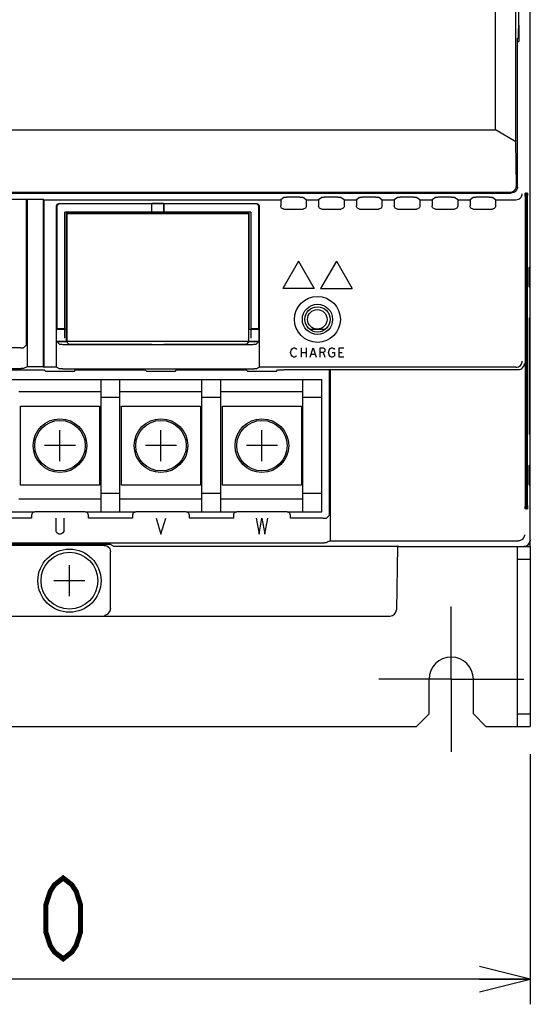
# Model space of a CAD drawing. Extents: x 123 to 1619, y 128 to 1105.
# Tile 14 of 31: x 924 to 1005, y 458 to 614. Entities that reach past the tile are written whole.
import ezdxf

# ---------------------------------------------------------------- set-up
doc = ezdxf.new("R2010")
doc.units = 0
doc.header["$LTSCALE"] = 92.4
doc.linetypes.add('CENTER', pattern=[0.6, 0.375, -0.075, 0.075, -0.075])
doc.layers.get('0').update_dxf_attribs({"linetype": 'CONTINUOUS'})
for name, color, linetype in [('ALL_AXIS', 7, 'CONTINUOUS'), ('ALL_CURVE', 7, 'CONTINUOUS'), ('ALL_DIM', 7, 'CONTINUOUS'), ('ALL_FEATURES', 7, 'CONTINUOUS')]:
    doc.layers.add(name, color=color, linetype=linetype)
doc.dimstyles.get("Standard").update_dxf_attribs({"dimtxt": 2.5, "dimasz": 2.5, "dimexe": 1.25, "dimexo": 0.625, "dimtad": 1, "dimcen": 2.5, "dimazin": 3, "dimtfac": 1, "dimtmove": 0, "dimatfit": 3})

# ---------------------------------------------------------------- blocks, each defined once
blk = doc.blocks.new('_OPEN')
at = {"color": 0, "linetype": 'BYBLOCK'}
for p, q in [((0, 0), (-1, 0.25)), ((-1, -0.25), (0, 0)), ((-1, 0), (0, 0))]:
    blk.add_line(p, q, dxfattribs=at)
blk = doc.blocks.new('*D5')
at = {"layer": 'ALL_DIM', "color": 2, "linetype": 'CONTINUOUS'}
for p, q in [((835, 497.76), (835, 458.5)), ((1005, 498.15), (1005, 458.5)), ((835, 462.5), (920, 462.5)), ((1005, 462.5), (920, 462.5))]:
    blk.add_line(p, q, dxfattribs=at)
at = {"layer": 'ALL_DIM', "color": 2, "linetype": 'CONTINUOUS', "xscale": 8, "yscale": 8, "zscale": 8, "rotation": 180}
blk.add_blockref('_OPEN', (835, 462.5), dxfattribs=at)
at = {"layer": 'ALL_DIM', "color": 2, "linetype": 'CONTINUOUS', "xscale": 8, "yscale": 8, "zscale": 8}
blk.add_blockref('_OPEN', (1005, 462.5), dxfattribs=at)

msp = doc.modelspace()

# ---------------------------------------------------------------- linework, layer by layer
at = {"color": 7, "linetype": 'CONTINUOUS'}
for p, q in [((918.997, 557.5), (972, 557.5)), ((937, 536.5), (937, 557.5)), ((940, 536.5), (940, 557.5)), ((953, 536.5), (953, 557.5)), ((956, 536.5), (956, 557.5)), ((969, 536.5), (969, 557.5)), ((972, 536.5), (972, 557.5)), ((937, 555.5), (924, 555.5)), ((953, 555.5), (940, 555.5)), ((969, 555.5), (956, 555.5)), ((940, 554.6), (937, 554.6)), ((956, 554.6), (953, 554.6)), ((972, 554.6), (969, 554.6)), ((924.25, 553.25), (936.75, 553.25)), ((924.25, 540.75), (924.25, 553.25)), ((936.75, 553.25), (936.75, 540.75)), ((940.25, 553.25), (952.75, 553.25)), ((940.25, 540.75), (940.25, 553.25)), ((952.75, 553.25), (952.75, 540.75)), ((956.25, 553.25), (968.75, 553.25)), ((956.25, 540.75), (956.25, 553.25)), ((968.75, 553.25), (968.75, 540.75)), ((936.75, 540.75), (924.25, 540.75)), ((952.75, 540.75), (940.25, 540.75)), ((968.75, 540.75), (956.25, 540.75)), ((937, 538.5), (924, 538.5)), ((940, 539.4), (937, 539.4)), ((953, 538.5), (940, 538.5)), ((956, 539.4), (953, 539.4)), ((969, 538.5), (956, 538.5)), ((972, 539.4), (969, 539.4)), ((918.5, 536.5), (926.5, 536.5)), ((934.5, 536.5), (942.5, 536.5)), ((950.5, 536.5), (958.5, 536.5)), ((966.5, 536.5), (972, 536.5))]:
    msp.add_line(p, q, dxfattribs=at)
at = {"color": 40, "linetype": 'CONTINUOUS'}
for p, q in [((930.5, 544.55), (930.5, 549.45)), ((946.5, 544.55), (946.5, 549.45)), ((962.5, 544.55), (962.5, 549.45)), ((932.95, 547), (928.05, 547)), ((948.95, 547), (944.05, 547)), ((964.95, 547), (960.05, 547))]:
    msp.add_line(p, q, dxfattribs=at)
at = {"color": 7, "linetype": 'CONTINUOUS'}
for centre, radius in [((930.5, 547), 4.25), ((930.5, 547), 4), ((946.5, 547), 4.25), ((946.5, 547), 4), ((962.5, 547), 4.25), ((962.5, 547), 4)]:
    msp.add_circle(centre, radius, dxfattribs=at)
at = {"layer": 'ALL_AXIS', "color": 7, "linetype": 'CONTINUOUS'}
for p, q in [((1005, 575.367), (1004.816, 575.183)), ((970.051, 565.45), (972.549, 565.45)), ((1005, 540.633), (1004.816, 540.817))]:
    msp.add_line(p, q, dxfattribs=at)
at = {"layer": 'ALL_AXIS', "color": 7, "linetype": 'CENTER'}
for q in [(992.5, 521.5), (981, 510), (1004, 510), (992.5, 498.5)]:
    msp.add_line((992.5, 510), q, dxfattribs=at)
at = {"layer": 'ALL_AXIS', "color": 7, "linetype": 'CONTINUOUS'}
for points in [[(1004.816, 575.183), (1004.811, 575.146), (1004.806, 575.046), (1004.801, 574.888), (1004.797, 574.678), (1004.794, 574.426), (1004.792, 574.142), (1004.791, 573.839), (1004.791, 573.528), (1004.792, 573.225), (1004.794, 572.941), (1004.797, 572.689), (1004.801, 572.479), (1004.806, 572.321), (1004.811, 572.221), (1004.816, 572.184)], [(1004.816, 543.816), (1004.811, 543.779), (1004.806, 543.679), (1004.801, 543.521), (1004.797, 543.311), (1004.794, 543.059), (1004.792, 542.775), (1004.791, 542.472), (1004.791, 542.161), (1004.792, 541.858), (1004.794, 541.574), (1004.797, 541.322), (1004.801, 541.112), (1004.806, 540.954), (1004.811, 540.854), (1004.816, 540.817)]]:
    msp.add_lwpolyline(points, dxfattribs=at)
for centre, radius in [((971.27, 567), 1.55), ((932, 525.6), 5), ((932, 525.6), 4.5)]:
    msp.add_circle(centre, radius, dxfattribs=at)
msp.add_arc((992.5, 510), 3.5, 0, 180, dxfattribs=at)
at = {"layer": 'ALL_CURVE', "color": 4, "linetype": 'CONTINUOUS'}
for p, q in [((968.3, 576.2), (965.8, 571.87)), ((968.3, 576.2), (970.8, 571.87)), ((974.3, 576.2), (971.8, 571.87)), ((974.3, 576.2), (976.8, 571.87)), ((970.8, 571.87), (965.8, 571.87)), ((971.8, 571.87), (976.8, 571.87)), ((967.05, 561.75), (967.144, 562.125)), ((967.144, 561.375), (967.05, 561.75)), ((967.144, 562.125), (967.331, 562.375)), ((967.331, 562.375), (967.519, 562.5)), ((967.519, 562.5), (967.706, 562.5)), ((967.706, 562.5), (967.894, 562.375)), ((967.894, 562.375), (967.987, 562.25)), ((968.737, 562.5), (968.737, 561)), ((968.737, 561.75), (969.487, 561.75)), ((969.487, 562.5), (969.487, 561)), ((970.144, 561), (970.612, 562.5)), ((970.612, 562.5), (971.081, 561)), ((971.737, 562.5), (972.206, 562.5)), ((971.737, 561), (971.737, 562.5)), ((972.206, 561.75), (971.737, 561.75)), ((972.206, 562.5), (972.394, 562.375)), ((972.394, 561.875), (972.206, 561.75)), ((972.206, 561.75), (972.487, 561)), ((972.394, 562.375), (972.487, 562.25)), ((972.487, 562), (972.394, 561.875)), ((972.487, 562.25), (972.487, 562)), ((973.05, 561.75), (973.144, 562.125)), ((973.144, 561.375), (973.05, 561.75)), ((973.144, 562.125), (973.331, 562.375)), ((973.331, 562.375), (973.519, 562.5)), ((973.519, 562.5), (973.706, 562.5)), ((973.612, 561.75), (973.987, 561.75)), ((973.706, 562.5), (973.894, 562.375)), ((973.894, 562.375), (973.987, 562.25)), ((973.987, 561.75), (973.987, 561.25)), ((974.737, 562.5), (975.487, 562.5)), ((974.737, 561), (974.737, 562.5)), ((974.737, 561.75), (975.206, 561.75)), ((967.331, 561.125), (967.144, 561.375)), ((967.519, 561), (967.331, 561.125)), ((967.706, 561), (967.519, 561)), ((967.894, 561.125), (967.706, 561)), ((967.987, 561.25), (967.894, 561.125)), ((970.331, 561.5), (970.894, 561.5)), ((973.331, 561.125), (973.144, 561.375)), ((973.519, 561), (973.331, 561.125)), ((973.706, 561), (973.519, 561)), ((973.894, 561.125), (973.706, 561)), ((973.987, 561.25), (973.894, 561.125)), ((975.487, 561), (974.737, 561)), ((929.87, 533.417), (929.87, 535.5)), ((931.12, 535.5), (931.12, 533.417)), ((945.72, 535.5), (946.501, 533)), ((946.501, 533), (947.283, 535.5)), ((961.57, 535.5), (962.039, 533)), ((962.039, 533), (962.508, 535.5)), ((962.508, 535.5), (962.976, 533)), ((962.976, 533), (963.445, 535.5)), ((930.026, 533.208), (929.87, 533.417)), ((930.339, 533), (930.026, 533.208)), ((930.651, 533), (930.339, 533)), ((930.964, 533.208), (930.651, 533)), ((931.12, 533.417), (930.964, 533.208))]:
    msp.add_line(p, q, dxfattribs=at)
at = {"layer": 'ALL_CURVE', "color": 40, "linetype": 'CONTINUOUS'}
for p, q in [((932, 523.15), (932, 528.05)), ((934.45, 525.6), (929.55, 525.6))]:
    msp.add_line(p, q, dxfattribs=at)
at = {"layer": 'ALL_DIM', "color": 2, "linetype": 'CONTINUOUS', "const_width": 0.8}
msp.add_lwpolyline([(931.008, 465.7), (929.632, 466.767), (928.944, 467.833), (928.256, 469.967), (928.256, 474.233), (928.944, 476.367), (929.632, 477.433), (931.008, 478.5), (932.384, 477.433), (933.072, 476.367), (933.76, 474.233), (933.76, 469.967), (933.072, 467.833), (932.384, 466.767), (931.008, 465.7)], dxfattribs=at)
at = {"layer": 'ALL_FEATURES', "color": 7, "linetype": 'CONTINUOUS'}
for p, q in [((1005, 571.991), (1005, 782.009)), ((999.5, 597), (999.5, 659.73)), ((1002.744, 595.138), (1002.744, 656.357)), ((1003.157, 631.153), (1003.157, 613.014)), ((1003.232, 613.62), (1003.231, 630.514)), ((1003.156, 612.669), (1003.157, 613.014)), ((1003.23, 613.352), (1003.194, 611.286)), ((1003, 611.5), (1003.136, 611.636)), ((1003, 588), (1003, 611.5)), ((1003.142, 611.786), (1003.151, 612.3)), ((1003.151, 612.3), (1003.156, 612.669)), ((1003.01, 611), (1003, 611)), ((1003.01, 611), (1003.18, 611)), ((1003.01, 588.043), (1003.01, 611)), ((837.279, 597), (999.5, 597)), ((1002.744, 595.138), (999.5, 597)), ((1002.83, 588.17), (1002.744, 595.138)), ((1002.985, 587.82), (1003.01, 588.043)), ((838, 587), (1002, 587)), ((838.157, 587.157), (1001.843, 587.157)), ((1002.977, 587.798), (1002.985, 587.82)), ((1004.195, 586.501), (1004.196, 537.369)), ((1004.239, 587), (1004.204, 587)), ((1004.248, 537.497), (1004.247, 586.632)), ((1004.283, 586.501), (1004.283, 537.369)), ((1004.326, 587), (1004.291, 587)), ((1004.335, 537.497), (1004.335, 586.632)), ((1004.37, 586.501), (1004.37, 537.369)), ((1004.414, 587), (1004.379, 587)), ((1004.422, 537.497), (1004.422, 586.632)), ((1004.457, 586.501), (1004.457, 537.369)), ((1004.501, 587), (1004.466, 587)), ((1004.51, 537.497), (1004.509, 586.632)), ((1004.544, 586.501), (1004.545, 537.369)), ((1004.588, 587), (1004.553, 587)), ((1004.597, 537.497), (1004.596, 586.632)), ((925.2, 586), (917.763, 585.999)), ((925.287, 586.067), (925.2, 586)), ((925.2, 562.989), (925.2, 586)), ((925.287, 586.067), (927.832, 586.067)), ((925.287, 586.067), (925.287, 559.49)), ((927.832, 586.067), (928, 585.938)), ((927.832, 586.067), (927.832, 559.49)), ((928, 585.938), (965.476, 585.938)), ((928, 559.407), (928, 585.938)), ((930.43, 585.37), (961.57, 585.37)), ((945, 585.3), (930.5, 585.3)), ((945.042, 585.342), (945, 585.3)), ((945, 585.3), (945, 583.8)), ((946.958, 585.342), (945.042, 585.342)), ((945.053, 583.747), (945.042, 585.342)), ((946.947, 583.747), (946.958, 585.342)), ((946.958, 585.342), (947, 585.3)), ((961.5, 585.3), (947, 585.3)), ((947, 583.8), (947, 585.3)), ((965.983, 586.328), (965.476, 585.938)), ((965.476, 585.938), (965.476, 584.976)), ((968.517, 586.341), (966.387, 586.341)), ((969.524, 585.938), (969.017, 586.328)), ((969.524, 585.938), (971.476, 585.938)), ((969.524, 585.938), (969.524, 584.976)), ((971.983, 586.328), (971.476, 585.938)), ((971.476, 585.938), (971.476, 584.976)), ((974.517, 586.341), (972.387, 586.341)), ((975.524, 585.938), (975.017, 586.328)), ((975.524, 585.938), (977.476, 585.938)), ((975.524, 585.938), (975.524, 584.976)), ((977.983, 586.328), (977.476, 585.938)), ((977.476, 585.938), (977.476, 584.976)), ((980.517, 586.341), (978.387, 586.341)), ((981.524, 585.938), (981.017, 586.328)), ((981.524, 585.938), (983.476, 585.938)), ((981.524, 585.938), (981.524, 584.976)), ((983.983, 586.328), (983.476, 585.938)), ((983.476, 585.938), (983.476, 584.976)), ((986.517, 586.341), (984.387, 586.341)), ((987.524, 585.938), (987.017, 586.328)), ((987.524, 585.938), (989.476, 585.938)), ((987.524, 585.938), (987.524, 584.976)), ((989.983, 586.328), (989.476, 585.938)), ((989.476, 585.938), (989.476, 584.976)), ((992.517, 586.341), (990.387, 586.341)), ((993.524, 585.938), (993.017, 586.328)), ((993.524, 585.938), (995.476, 585.938)), ((993.524, 585.938), (993.524, 584.976)), ((995.983, 586.328), (995.476, 585.938)), ((995.476, 585.938), (995.476, 584.976)), ((998.517, 586.341), (996.387, 586.341)), ((999.524, 585.938), (999.017, 586.328)), ((999.524, 585.938), (1002.728, 585.938)), ((999.524, 585.938), (999.524, 584.976)), ((1002.745, 585.938), (1002.728, 585.938)), ((929.93, 559.407), (929.93, 584.87)), ((930, 584.8), (930, 565.5)), ((960.75, 584), (931.25, 584)), ((931.25, 564), (931.25, 584)), ((945, 583.8), (931.5, 583.8)), ((931.57, 583.73), (931.5, 583.8)), ((931.5, 583.8), (931.5, 565.5)), ((960.43, 583.73), (931.57, 583.73)), ((931.57, 583.73), (931.57, 563.57)), ((945.053, 583.747), (945, 583.8)), ((946.947, 583.747), (945.053, 583.747)), ((946.947, 583.747), (947, 583.8)), ((960.5, 583.8), (947, 583.8)), ((960.43, 583.73), (960.5, 583.8)), ((960.43, 563.57), (960.43, 583.73)), ((960.5, 565.5), (960.5, 583.8)), ((960.75, 584), (960.75, 564)), ((962, 565.5), (962, 584.8)), ((962.07, 584.87), (962.07, 559.407)), ((965.976, 584.476), (969.024, 584.476)), ((971.976, 584.476), (975.024, 584.476)), ((977.976, 584.476), (981.024, 584.476)), ((983.976, 584.476), (987.024, 584.476)), ((989.976, 584.476), (993.024, 584.476)), ((995.976, 584.476), (999.024, 584.476)), ((1004.794, 572.993), (1005, 573)), ((1005.009, 571.991), (1004.816, 572.184)), ((1005.026, 570.974), (1005.009, 571.991)), ((1005.026, 545.026), (1005.026, 570.974)), ((1004.938, 567.236), (1004.888, 567.236)), ((1004.95, 566.786), (1004.952, 566.44)), ((929.958, 565.458), (930, 565.5)), ((929.958, 565.458), (931.553, 565.447)), ((929.958, 563.542), (929.958, 565.458)), ((931.25, 565.5), (930, 565.5)), ((931.553, 565.447), (931.5, 565.5)), ((931.553, 563.553), (931.553, 565.447)), ((960.447, 565.447), (960.5, 565.5)), ((960.447, 565.447), (962.042, 565.458)), ((960.447, 563.553), (960.447, 565.447)), ((962, 565.5), (960.75, 565.5)), ((962.042, 565.458), (962, 565.5)), ((962.042, 563.542), (962.042, 565.458)), ((929.958, 563.542), (931.553, 563.553)), ((929.958, 563.542), (930.437, 563.063)), ((930, 563.5), (931.5, 563.5)), ((931.5, 563.5), (931.902, 563.098)), ((931.57, 563.57), (931.553, 563.553)), ((931.57, 563.57), (960.43, 563.57)), ((931.902, 563.098), (945, 563.098)), ((945, 563.098), (945.052, 563.046)), ((947, 563.098), (946.948, 563.046)), ((947, 563.098), (960.098, 563.098)), ((960.098, 563.098), (960.5, 563.5)), ((960.43, 563.57), (960.447, 563.553)), ((960.447, 563.553), (962.042, 563.542)), ((960.5, 563.5), (962, 563.5)), ((962.042, 563.542), (961.563, 563.063)), ((924.228, 562.5), (919.05, 562.5)), ((925.2, 562.989), (924.728, 562.517)), ((930.937, 563.046), (961.063, 563.046)), ((919.05, 559.202), (924.355, 559.203)), ((925.287, 559.49), (924.728, 559.211)), ((927.832, 559.49), (925.287, 559.49)), ((927.832, 559.49), (928, 559.407)), ((929.93, 559.407), (928, 559.407)), ((928.192, 558.808), (928.017, 558.983)), ((930.437, 559.153), (929.93, 559.407)), ((930.937, 559.145), (961.19, 559.145)), ((931.808, 558.791), (932.238, 558.792)), ((932.808, 558.808), (932.983, 558.983)), ((933.553, 558.998), (933.983, 559)), ((944.192, 558.808), (944.017, 558.983)), ((947.808, 558.791), (948.238, 558.792)), ((948.808, 558.808), (948.983, 558.983)), ((949.553, 558.998), (949.983, 559)), ((960.192, 558.808), (960.017, 558.983)), ((961.563, 559.153), (962.07, 559.407)), ((1002.728, 559.407), (962.07, 559.407)), ((963.808, 558.791), (964.237, 558.792)), ((964.808, 558.808), (964.983, 558.983)), ((965.553, 558.998), (965.983, 559)), ((973.2, 559), (965.983, 559)), ((973.287, 559.044), (973.2, 559)), ((973.2, 535.989), (973.2, 559)), ((973.287, 559.044), (1003.091, 559.044)), ((973.287, 559.044), (973.287, 531.909)), ((1002.728, 559.407), (1002.745, 559.407)), ((1003.108, 559.044), (1003.091, 559.044)), ((1004.875, 549.215), (1004.874, 549.562)), ((1004.938, 548.764), (1004.888, 548.764)), ((1005.009, 544.009), (1005.026, 545.026)), ((1005, 543), (1004.794, 543.007)), ((1005.009, 544.009), (1004.816, 543.816)), ((1005, 531), (1005, 544.009)), ((1004.204, 537), (1004.239, 537)), ((1004.291, 537), (1004.326, 537)), ((1004.379, 537), (1004.414, 537)), ((1004.466, 537), (1004.501, 537)), ((1004.553, 537), (1004.588, 537)), ((926, 535.5), (919, 535.5)), ((926, 536), (926, 535.5)), ((934.5, 536.5), (926.5, 536.5)), ((935, 535.5), (935, 536)), ((942, 535.5), (935, 535.5)), ((942, 536), (942, 535.5)), ((950.5, 536.5), (942.5, 536.5)), ((951, 535.5), (951, 536)), ((958, 535.5), (951, 535.5)), ((958, 536), (958, 535.5)), ((966.5, 536.5), (958.5, 536.5)), ((967, 535.5), (967, 536)), ((972.228, 535.5), (967, 535.5)), ((973.2, 535.989), (972.728, 535.517)), ((973.287, 531.909), (972.728, 531.63)), ((973.287, 531.909), (1003.091, 531.909)), ((1003.091, 531.909), (1003.108, 531.91)), ((840.772, 531.621), (972.355, 531.622)), ((937.501, 531.2), (902.499, 531.2)), ((939, 531.091), (938.517, 531.332)), ((984, 531), (982.86, 531.01)), ((984, 531), (983.825, 520.983)), ((984, 531), (984, 531.074)), ((984, 531), (1005, 531)), ((984.2, 531), (984.052, 531.074)), ((1003, 502.5), (1003, 531)), ((938.5, 521.174), (938.5, 530.201)), ((1003, 529), (1005, 529)), ((938.5, 521.174), (938.499, 521.14)), ((857.174, 520), (982.826, 520)), ((989, 504.5), (989, 510)), ((996, 504.5), (996, 510)), ((987, 502.5), (989, 504.5)), ((996, 504.5), (998, 502.5)), ((1003, 504.5), (1005, 504.5)), ((853, 502.5), (987, 502.5)), ((998, 502.5), (1005, 502.5))]:
    msp.add_line(p, q, dxfattribs=at)
at = {"layer": 'ALL_FEATURES', "color": 3, "linetype": 'CONTINUOUS'}
msp.add_line((1005, 531), (1005, 502.5), dxfattribs=at)
at = {"layer": 'ALL_FEATURES', "color": 7, "linetype": 'CONTINUOUS'}
for points in [[(1003.232, 613.62), (1003.231, 613.486), (1003.23, 613.352)], [(1003.136, 611.636), (1003.138, 611.655), (1003.14, 611.706), (1003.142, 611.786)], [(1003.194, 611.286), (1003.192, 611.175), (1003.188, 611.085), (1003.184, 611.023), (1003.18, 611)], [(1001.843, 587.157), (1002.039, 587.177), (1002.231, 587.237), (1002.414, 587.34), (1002.579, 587.488), (1002.713, 587.682), (1002.801, 587.914), (1002.83, 588.17)], [(1003, 588), (1002.975, 587.777), (1002.901, 587.566), (1002.782, 587.376), (1002.624, 587.218), (1002.434, 587.099), (1002.223, 587.025), (1002, 587)], [(1002.745, 585.938), (1002.96, 585.965), (1003.151, 586.029), (1003.313, 586.12), (1003.447, 586.231), (1003.555, 586.355), (1003.638, 586.49), (1003.697, 586.629), (1003.732, 586.771), (1003.745, 586.912)], [(1004.195, 586.501), (1004.196, 586.631), (1004.196, 586.751), (1004.198, 586.854), (1004.2, 586.933), (1004.202, 586.983), (1004.204, 587)], [(1004.239, 587), (1004.241, 586.983), (1004.243, 586.933), (1004.245, 586.854), (1004.247, 586.752), (1004.247, 586.632)], [(1004.283, 586.501), (1004.283, 586.631), (1004.284, 586.751), (1004.285, 586.854)], [(1004.285, 586.854), (1004.287, 586.933), (1004.289, 586.983), (1004.291, 587)], [(1004.326, 587), (1004.329, 586.983), (1004.331, 586.933), (1004.332, 586.854)], [(1004.332, 586.854), (1004.334, 586.752), (1004.335, 586.632)], [(1004.37, 586.501), (1004.37, 586.631), (1004.371, 586.751), (1004.372, 586.854)], [(1004.372, 586.854), (1004.374, 586.933), (1004.376, 586.983), (1004.379, 587)], [(1004.414, 587), (1004.416, 586.983), (1004.418, 586.933), (1004.42, 586.854)], [(1004.42, 586.854), (1004.421, 586.752), (1004.422, 586.632)], [(1004.457, 586.501), (1004.457, 586.631), (1004.458, 586.751), (1004.46, 586.854)], [(1004.46, 586.854), (1004.461, 586.933), (1004.464, 586.983), (1004.466, 587)], [(1004.501, 587), (1004.503, 586.983), (1004.505, 586.933), (1004.507, 586.854)], [(1004.507, 586.854), (1004.508, 586.752), (1004.509, 586.632)], [(1004.544, 586.501), (1004.545, 586.631), (1004.546, 586.751), (1004.547, 586.854)], [(1004.547, 586.854), (1004.549, 586.933), (1004.551, 586.983), (1004.553, 587)], [(1004.588, 587), (1004.59, 586.983), (1004.592, 586.933), (1004.594, 586.854)], [(1004.594, 586.854), (1004.596, 586.752), (1004.596, 586.632)], [(929.93, 584.87), (929.947, 585), (929.997, 585.12), (930.076, 585.224), (930.18, 585.303), (930.3, 585.353), (930.43, 585.37)], [(930.5, 585.3), (930.37, 585.283), (930.25, 585.233), (930.146, 585.154), (930.067, 585.05), (930.017, 584.93), (930, 584.8)], [(962, 584.8), (961.983, 584.93), (961.933, 585.05), (961.854, 585.154), (961.75, 585.233), (961.63, 585.283), (961.5, 585.3)], [(961.57, 585.37), (961.7, 585.353), (961.82, 585.303), (961.924, 585.224), (962.003, 585.12), (962.053, 585), (962.07, 584.87)], [(965.976, 584.476), (965.846, 584.493), (965.726, 584.543), (965.623, 584.623), (965.543, 584.726), (965.493, 584.846), (965.476, 584.976)], [(965.983, 586.328), (965.996, 586.331), (966.026, 586.333), (966.073, 586.336), (966.135, 586.338), (966.21, 586.339), (966.296, 586.34), (966.387, 586.341)], [(968.517, 586.341), (968.613, 586.341), (968.704, 586.34), (968.79, 586.339), (968.865, 586.338), (968.927, 586.336), (968.974, 586.333), (969.004, 586.331), (969.017, 586.328)], [(969.524, 584.976), (969.507, 584.846), (969.457, 584.726), (969.377, 584.623), (969.274, 584.543), (969.154, 584.493), (969.024, 584.476)], [(971.976, 584.476), (971.846, 584.493), (971.726, 584.543), (971.623, 584.623), (971.543, 584.726), (971.493, 584.846), (971.476, 584.976)], [(971.983, 586.328), (971.996, 586.331), (972.026, 586.333), (972.073, 586.336), (972.135, 586.338), (972.21, 586.339), (972.296, 586.34), (972.387, 586.341)], [(974.517, 586.341), (974.613, 586.341), (974.704, 586.34), (974.79, 586.339), (974.865, 586.338), (974.927, 586.336), (974.974, 586.333), (975.004, 586.331), (975.017, 586.328)], [(975.524, 584.976), (975.507, 584.846), (975.457, 584.726), (975.377, 584.623), (975.274, 584.543), (975.154, 584.493), (975.024, 584.476)], [(977.976, 584.476), (977.846, 584.493), (977.726, 584.543), (977.623, 584.623), (977.543, 584.726), (977.493, 584.846), (977.476, 584.976)], [(977.983, 586.328), (977.996, 586.331), (978.026, 586.333), (978.073, 586.336), (978.135, 586.338), (978.21, 586.339), (978.296, 586.34), (978.387, 586.341)], [(980.517, 586.341), (980.613, 586.341), (980.704, 586.34), (980.79, 586.339), (980.865, 586.338), (980.927, 586.336), (980.974, 586.333), (981.004, 586.331), (981.017, 586.328)], [(981.524, 584.976), (981.507, 584.846), (981.457, 584.726), (981.377, 584.623), (981.274, 584.543), (981.154, 584.493), (981.024, 584.476)], [(983.976, 584.476), (983.846, 584.493), (983.726, 584.543), (983.623, 584.623), (983.543, 584.726), (983.493, 584.846), (983.476, 584.976)], [(983.983, 586.328), (983.996, 586.331), (984.026, 586.333), (984.073, 586.336), (984.135, 586.338), (984.21, 586.339), (984.296, 586.34), (984.387, 586.341)], [(986.517, 586.341), (986.613, 586.341), (986.704, 586.34), (986.79, 586.339), (986.865, 586.338), (986.927, 586.336), (986.974, 586.333), (987.004, 586.331), (987.017, 586.328)], [(987.524, 584.976), (987.507, 584.846), (987.457, 584.726), (987.377, 584.623), (987.274, 584.543), (987.154, 584.493), (987.024, 584.476)], [(989.976, 584.476), (989.846, 584.493), (989.726, 584.543), (989.623, 584.623), (989.543, 584.726), (989.493, 584.846), (989.476, 584.976)], [(989.983, 586.328), (989.996, 586.331), (990.026, 586.333), (990.073, 586.336), (990.135, 586.338), (990.21, 586.339), (990.296, 586.34), (990.387, 586.341)], [(992.517, 586.341), (992.613, 586.341), (992.704, 586.34), (992.79, 586.339), (992.865, 586.338), (992.927, 586.336), (992.974, 586.333), (993.004, 586.331), (993.017, 586.328)], [(993.524, 584.976), (993.507, 584.846), (993.457, 584.726), (993.377, 584.623), (993.274, 584.543), (993.154, 584.493), (993.024, 584.476)], [(995.976, 584.476), (995.846, 584.493), (995.726, 584.543), (995.623, 584.623), (995.543, 584.726), (995.493, 584.846), (995.476, 584.976)], [(995.983, 586.328), (995.996, 586.331), (996.026, 586.333), (996.073, 586.336), (996.135, 586.338), (996.21, 586.339), (996.296, 586.34), (996.387, 586.341)], [(998.517, 586.341), (998.613, 586.341), (998.704, 586.34), (998.79, 586.339), (998.865, 586.338), (998.927, 586.336), (998.974, 586.333), (999.004, 586.331), (999.017, 586.328)], [(999.524, 584.976), (999.507, 584.846), (999.457, 584.726), (999.377, 584.623), (999.274, 584.543), (999.154, 584.493), (999.024, 584.476)], [(1004.874, 549.562), (1004.874, 566.616), (1004.875, 566.785), (1004.877, 566.936), (1004.879, 567.062), (1004.882, 567.157), (1004.885, 567.216), (1004.888, 567.236)], [(1004.938, 567.236), (1004.941, 567.216), (1004.944, 567.157), (1004.947, 567.063), (1004.949, 566.937), (1004.95, 566.786)], [(1004.952, 566.44), (1004.951, 549.382), (1004.95, 549.214), (1004.949, 549.063), (1004.947, 548.937), (1004.944, 548.843), (1004.941, 548.784), (1004.938, 548.764)], [(930.437, 563.063), (930.458, 563.058), (930.51, 563.054), (930.59, 563.051), (930.692, 563.048), (930.81, 563.047), (930.937, 563.046)], [(961.063, 563.046), (961.19, 563.047), (961.308, 563.048), (961.41, 563.051), (961.49, 563.054), (961.542, 563.058), (961.563, 563.063)], [(924.228, 562.5), (924.355, 562.501), (924.473, 562.502), (924.576, 562.505), (924.655, 562.508), (924.707, 562.512), (924.728, 562.517)], [(1002.745, 559.407), (1002.961, 559.434), (1003.152, 559.499), (1003.314, 559.591), (1003.448, 559.703), (1003.556, 559.829), (1003.639, 559.964), (1003.697, 560.105), (1003.732, 560.248), (1003.745, 560.389)], [(1003.108, 559.044), (1003.324, 559.071), (1003.515, 559.136), (1003.677, 559.228), (1003.811, 559.34), (1003.919, 559.466), (1004.002, 559.601), (1004.06, 559.742), (1004.095, 559.885), (1004.108, 560.026)], [(919.05, 559), (927.237, 559), (927.447, 558.998), (927.634, 558.996), (927.793, 558.994), (927.913, 558.99), (927.989, 558.987), (928.017, 558.983)], [(924.728, 559.211), (924.707, 559.209), (924.655, 559.207), (924.576, 559.205), (924.473, 559.204), (924.355, 559.203)], [(928.192, 558.808), (928.221, 558.804), (928.297, 558.8), (928.416, 558.797), (928.575, 558.794), (928.762, 558.792), (928.972, 558.791), (931.808, 558.791)], [(930.937, 559.145), (930.81, 559.145), (930.692, 559.146), (930.59, 559.147), (930.51, 559.149), (930.458, 559.151), (930.437, 559.153)], [(932.238, 558.792), (932.425, 558.794), (932.584, 558.797), (932.703, 558.8), (932.779, 558.804), (932.808, 558.808)], [(932.983, 558.983), (933.011, 558.987), (933.087, 558.99), (933.207, 558.994), (933.366, 558.996), (933.553, 558.998)], [(933.983, 559), (943.237, 559), (943.447, 558.998), (943.634, 558.996), (943.793, 558.994), (943.913, 558.99), (943.989, 558.987), (944.017, 558.983)], [(944.192, 558.808), (944.221, 558.804), (944.297, 558.8), (944.416, 558.797), (944.575, 558.794), (944.762, 558.792), (944.972, 558.791), (947.808, 558.791)], [(948.238, 558.792), (948.425, 558.794), (948.584, 558.797), (948.703, 558.8), (948.779, 558.804), (948.808, 558.808)], [(948.983, 558.983), (949.011, 558.987), (949.087, 558.99), (949.207, 558.994), (949.366, 558.996), (949.553, 558.998)], [(949.983, 559), (959.237, 559), (959.447, 558.998), (959.634, 558.996), (959.793, 558.994), (959.913, 558.99), (959.989, 558.987), (960.017, 558.983)], [(960.192, 558.808), (960.221, 558.804), (960.297, 558.8), (960.416, 558.797), (960.575, 558.794), (960.762, 558.792), (960.972, 558.791), (963.808, 558.791)], [(961.563, 559.153), (961.542, 559.151), (961.49, 559.149), (961.41, 559.147), (961.308, 559.146), (961.19, 559.145)], [(964.237, 558.792), (964.425, 558.794), (964.583, 558.797), (964.703, 558.8), (964.779, 558.804), (964.808, 558.808)], [(964.983, 558.983), (965.011, 558.987), (965.087, 558.99), (965.207, 558.994), (965.365, 558.996), (965.553, 558.998)], [(1004.888, 548.764), (1004.885, 548.784), (1004.882, 548.843), (1004.879, 548.938), (1004.877, 549.064), (1004.875, 549.215)], [(1004.204, 537), (1004.202, 537.017), (1004.2, 537.067), (1004.198, 537.146), (1004.196, 537.249), (1004.196, 537.369)], [(1004.248, 537.497), (1004.247, 537.368), (1004.247, 537.248), (1004.245, 537.146), (1004.243, 537.067), (1004.241, 537.017), (1004.239, 537)], [(1004.285, 537.146), (1004.284, 537.249), (1004.283, 537.369)], [(1004.291, 537), (1004.289, 537.017), (1004.287, 537.067), (1004.285, 537.146)], [(1004.332, 537.146), (1004.331, 537.067), (1004.329, 537.017), (1004.326, 537)], [(1004.335, 537.497), (1004.335, 537.368), (1004.334, 537.248), (1004.332, 537.146)], [(1004.372, 537.146), (1004.371, 537.249), (1004.37, 537.369)], [(1004.379, 537), (1004.376, 537.017), (1004.374, 537.067), (1004.372, 537.146)], [(1004.42, 537.146), (1004.418, 537.067), (1004.416, 537.017), (1004.414, 537)], [(1004.422, 537.497), (1004.422, 537.368), (1004.421, 537.248), (1004.42, 537.146)], [(1004.46, 537.146), (1004.458, 537.249), (1004.457, 537.369)], [(1004.466, 537), (1004.464, 537.017), (1004.461, 537.067), (1004.46, 537.146)], [(1004.507, 537.146), (1004.505, 537.067), (1004.503, 537.017), (1004.501, 537)], [(1004.51, 537.497), (1004.509, 537.368), (1004.508, 537.248), (1004.507, 537.146)], [(1004.547, 537.146), (1004.546, 537.249), (1004.545, 537.369)], [(1004.553, 537), (1004.551, 537.017), (1004.549, 537.067), (1004.547, 537.146)], [(1004.594, 537.146), (1004.592, 537.067), (1004.59, 537.017), (1004.588, 537)], [(1004.597, 537.497), (1004.596, 537.368), (1004.596, 537.248), (1004.594, 537.146)], [(926.5, 536.5), (926.37, 536.483), (926.25, 536.433), (926.146, 536.354), (926.067, 536.25), (926.017, 536.13), (926, 536)], [(935, 536), (934.983, 536.13), (934.933, 536.25), (934.854, 536.354), (934.75, 536.433), (934.63, 536.483), (934.5, 536.5)], [(942.5, 536.5), (942.37, 536.483), (942.25, 536.433), (942.146, 536.354), (942.067, 536.25), (942.017, 536.13), (942, 536)], [(951, 536), (950.983, 536.13), (950.933, 536.25), (950.854, 536.354), (950.75, 536.433), (950.63, 536.483), (950.5, 536.5)], [(958.5, 536.5), (958.37, 536.483), (958.25, 536.433), (958.146, 536.354), (958.067, 536.25), (958.017, 536.13), (958, 536)], [(967, 536), (966.983, 536.13), (966.933, 536.25), (966.854, 536.354), (966.75, 536.433), (966.63, 536.483), (966.5, 536.5)], [(972.228, 535.5), (972.355, 535.501), (972.473, 535.502), (972.576, 535.505), (972.655, 535.508), (972.707, 535.512), (972.728, 535.517)], [(1004.108, 532.892), (1004.095, 532.751), (1004.06, 532.608), (1004.002, 532.467), (1003.919, 532.331), (1003.811, 532.206), (1003.677, 532.094), (1003.515, 532.001), (1003.324, 531.936), (1003.108, 531.91)], [(1005, 532), (1004.975, 531.777), (1004.901, 531.566), (1004.782, 531.376), (1004.624, 531.218), (1004.434, 531.099), (1004.223, 531.025), (1004, 531)], [(938.517, 531.332), (938.485, 531.336), (938.407, 531.34), (938.287, 531.343), (938.129, 531.345), (937.942, 531.347), (937.735, 531.349), (902.483, 531.349)], [(937.501, 531.2), (937.723, 531.175), (937.934, 531.101), (938.124, 530.982), (938.282, 530.824), (938.401, 530.634), (938.475, 530.423), (938.5, 530.201)], [(939, 531.091), (983.27, 531.09), (983.478, 531.089), (983.664, 531.087), (983.822, 531.084), (983.943, 531.081), (984.021, 531.078), (984.052, 531.074)], [(972.728, 531.63), (972.707, 531.628), (972.655, 531.626), (972.576, 531.624), (972.473, 531.623), (972.355, 531.622)], [(937.534, 520.141), (937.752, 520.174), (937.947, 520.252), (938.115, 520.363), (938.253, 520.499), (938.359, 520.65), (938.434, 520.811), (938.481, 520.976), (938.499, 521.14)]]:
    msp.add_lwpolyline(points, dxfattribs=at)
for radius in [3.637, 2.395, 2]:
    msp.add_circle((971.3, 567), radius, dxfattribs=at)
for centre, end in [((1004, 532), 360), ((982.825, 521), 359)]:
    msp.add_arc(centre, 1, 270, end, dxfattribs=at)

# ---------------------------------------------------------------- dimensions: what is measured, and where the dimension line sits
at = {"layer": 'ALL_DIM', "color": 2, "linetype": 'CONTINUOUS'}
dim = msp.add_linear_dim(base=(1005, 462.5), p1=(835, 497.757), p2=(1005, 498.148), dimstyle='Standard', dxfattribs=at)
dim.commit()
dim.dimension.update_dxf_attribs({"geometry": '*D5', "text_midpoint": (903.488, 465.7), "dimtype": 128})

doc.saveas('drawing.dxf')
